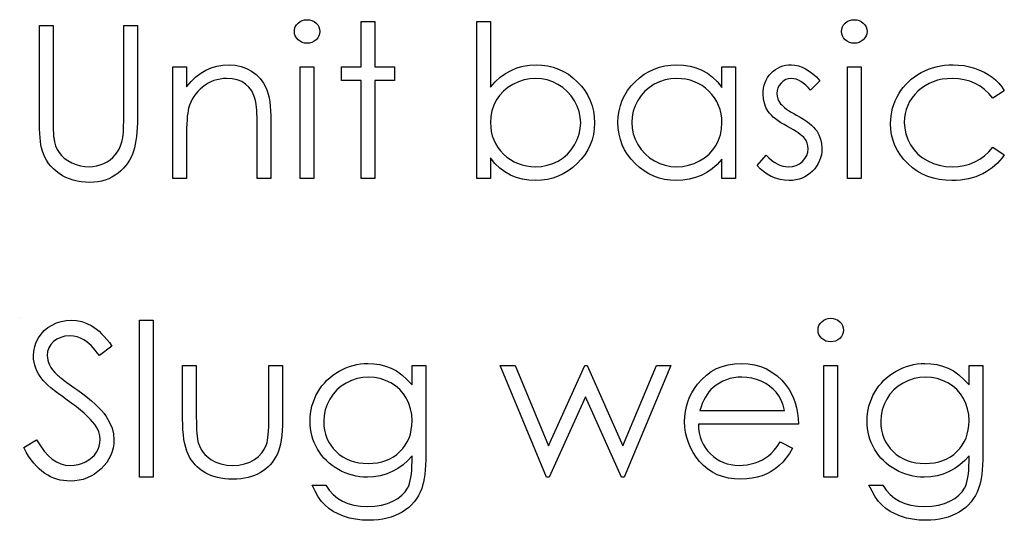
# Model space of a CAD drawing. Header units: inches. Extents: x -57.7 to -21.7, y -3.8 to 19.3.
# Tile 37 of 70: x -38.394 to -37.507, y 10.825 to 11.276. Entities that reach past the tile are written whole.
import ezdxf

# ---------------------------------------------------------------- set-up
doc = ezdxf.new("R2010")
doc.units = ezdxf.units.IN
doc.header["$LTSCALE"] = 0.5
doc.header["$MEASUREMENT"] = 0
doc.layers.add('APP-M-D', color=42, linetype='Continuous')

msp = doc.modelspace()

# ---------------------------------------------------------------- linework, layer by layer
at = {"layer": 'APP-M-D', "linetype": 'Continuous'}
msp.add_line((-38.39409, 11.00767), (-38.39409, 11.00767), dxfattribs=at)
for points in [[(-38.13523, 11.27593), (-38.13294, 11.27574), (-38.13081, 11.27516), (-38.12885, 11.27416), (-38.12709, 11.27281), (-38.1256, 11.27118), (-38.12455, 11.26936), (-38.12391, 11.2674), (-38.12369, 11.26527), (-38.12391, 11.2632), (-38.12455, 11.26127), (-38.1256, 11.25948), (-38.12709, 11.25785), (-38.12885, 11.2565), (-38.13081, 11.2555), (-38.13294, 11.25492), (-38.13523, 11.25473), (-38.13749, 11.25492), (-38.13956, 11.2555), (-38.14152, 11.2565), (-38.14329, 11.25785), (-38.14475, 11.25948), (-38.1458, 11.26127), (-38.14644, 11.2632), (-38.14666, 11.26527), (-38.14644, 11.2674), (-38.1458, 11.26936), (-38.14475, 11.27118), (-38.14329, 11.27281), (-38.14152, 11.27416), (-38.13956, 11.27516), (-38.13749, 11.27574), (-38.13523, 11.27593)], [(-38.08659, 11.27416), (-38.07423, 11.27416), (-38.07423, 11.23353), (-38.05656, 11.23353), (-38.05656, 11.22116), (-38.07423, 11.22116), (-38.07423, 11.13283), (-38.08659, 11.13283), (-38.08659, 11.22116), (-38.10426, 11.22116), (-38.10426, 11.23353), (-38.08659, 11.23353), (-38.08659, 11.27416)], [(-37.98236, 11.13283), (-37.98236, 11.27416), (-37.97, 11.27416), (-37.97, 11.21526), (-37.96572, 11.21998), (-37.96122, 11.22403), (-37.95644, 11.22748), (-37.95145, 11.2303), (-37.94618, 11.23248), (-37.94068, 11.23405), (-37.93491, 11.23499), (-37.92892, 11.2353), (-37.9236, 11.23505), (-37.91843, 11.23433), (-37.91349, 11.23314), (-37.90875, 11.23149), (-37.90422, 11.22933), (-37.89986, 11.22671), (-37.89572, 11.22362), (-37.89177, 11.22003), (-37.88815, 11.21611), (-37.88503, 11.212), (-37.88239, 11.20767), (-37.8802, 11.20314), (-37.87852, 11.19842), (-37.87733, 11.19348), (-37.87662, 11.18834), (-37.87637, 11.18299), (-37.87662, 11.17772), (-37.87733, 11.17264), (-37.87855, 11.16775), (-37.88026, 11.16306), (-37.88244, 11.15856), (-37.88512, 11.15428), (-37.88826, 11.15017), (-37.89191, 11.14628), (-37.89588, 11.14272), (-37.90008, 11.13962), (-37.90444, 11.137), (-37.90902, 11.13488), (-37.9138, 11.13319), (-37.91877, 11.13201), (-37.92396, 11.13132), (-37.92931, 11.13107), (-37.93544, 11.13137), (-37.94126, 11.13228), (-37.94678, 11.13383), (-37.95203, 11.13595), (-37.95697, 11.13877), (-37.96161, 11.14227), (-37.96594, 11.14652), (-37.97, 11.15147), (-37.97, 11.13283), (-37.98236, 11.13283)], [(-37.64235, 11.27593), (-37.64006, 11.27574), (-37.63793, 11.27516), (-37.63597, 11.27416), (-37.6342, 11.27281), (-37.63271, 11.27118), (-37.63167, 11.26936), (-37.63103, 11.2674), (-37.63081, 11.26527), (-37.63103, 11.2632), (-37.63167, 11.26127), (-37.63271, 11.25948), (-37.6342, 11.25785), (-37.63597, 11.2565), (-37.63793, 11.2555), (-37.64006, 11.25492), (-37.64235, 11.25473), (-37.64461, 11.25492), (-37.64668, 11.2555), (-37.64864, 11.2565), (-37.65041, 11.25785), (-37.65187, 11.25948), (-37.65292, 11.26127), (-37.65355, 11.2632), (-37.65378, 11.26527), (-37.65355, 11.2674), (-37.65292, 11.26936), (-37.65187, 11.27118), (-37.65041, 11.27281), (-37.64864, 11.27416), (-37.64668, 11.27516), (-37.64461, 11.27574), (-37.64235, 11.27593)], [(-38.37632, 11.27063), (-38.36395, 11.27063), (-38.36395, 11.18456), (-38.36392, 11.18142), (-38.36387, 11.1786), (-38.36381, 11.17614), (-38.36373, 11.17402), (-38.36365, 11.17225), (-38.36354, 11.17082), (-38.3634, 11.16974), (-38.36271, 11.16587), (-38.36169, 11.16231), (-38.36031, 11.15911), (-38.35862, 11.15621), (-38.3565, 11.15362), (-38.35388, 11.15122), (-38.35073, 11.14906), (-38.34711, 11.1471), (-38.34322, 11.1455), (-38.33933, 11.14434), (-38.33541, 11.14365), (-38.33149, 11.14343), (-38.32812, 11.14363), (-38.32481, 11.14415), (-38.32158, 11.14506), (-38.31841, 11.1463), (-38.3154, 11.1479), (-38.31266, 11.14975), (-38.31018, 11.15191), (-38.30794, 11.15431), (-38.30598, 11.15699), (-38.30427, 11.15997), (-38.30289, 11.16317), (-38.30176, 11.16667), (-38.30143, 11.16814), (-38.30115, 11.16996), (-38.30091, 11.17214), (-38.30071, 11.17462), (-38.30055, 11.17747), (-38.30044, 11.18067), (-38.30038, 11.1842), (-38.30035, 11.18807), (-38.30035, 11.27063), (-38.28799, 11.27063), (-38.28799, 11.1874), (-38.28804, 11.18291), (-38.28821, 11.17863), (-38.28848, 11.17454), (-38.28887, 11.1707), (-38.28937, 11.16709), (-38.28995, 11.16369), (-38.29066, 11.16049), (-38.29149, 11.15754), (-38.29246, 11.15475), (-38.29367, 11.15205), (-38.29508, 11.14942), (-38.29671, 11.14691), (-38.29859, 11.14445), (-38.30066, 11.14214), (-38.30295, 11.13987), (-38.30546, 11.13772), (-38.30814, 11.13576), (-38.31095, 11.13405), (-38.31393, 11.13258), (-38.31703, 11.1314), (-38.32025, 11.13049), (-38.32362, 11.12982), (-38.32716, 11.12944), (-38.3308, 11.1293), (-38.33477, 11.12944), (-38.33858, 11.1298), (-38.34225, 11.13043), (-38.34579, 11.13129), (-38.34918, 11.13242), (-38.35241, 11.13377), (-38.3555, 11.1354), (-38.35846, 11.13725), (-38.36122, 11.13932), (-38.36373, 11.14156), (-38.36602, 11.14396), (-38.36806, 11.14652), (-38.36986, 11.14923), (-38.37143, 11.15213), (-38.37276, 11.15516), (-38.37386, 11.15837), (-38.37444, 11.16057), (-38.37494, 11.1632), (-38.37535, 11.16623), (-38.37571, 11.16966), (-38.37596, 11.17349), (-38.37615, 11.17772), (-38.37629, 11.18235), (-38.37632, 11.1874), (-38.37632, 11.27063)], [(-38.25619, 11.23353), (-38.24382, 11.23353), (-38.24382, 11.21537), (-38.23976, 11.22023), (-38.23551, 11.22439), (-38.23104, 11.22782), (-38.22635, 11.23055), (-38.22146, 11.23262), (-38.21636, 11.23411), (-38.21103, 11.23499), (-38.20551, 11.2353), (-38.19993, 11.23494), (-38.19469, 11.23389), (-38.18977, 11.23209), (-38.18519, 11.22961), (-38.18105, 11.22652), (-38.17746, 11.22293), (-38.17448, 11.21885), (-38.17208, 11.21426), (-38.17109, 11.2117), (-38.17023, 11.20877), (-38.16951, 11.20554), (-38.16891, 11.20195), (-38.16846, 11.19803), (-38.16813, 11.19378), (-38.16791, 11.18917), (-38.16786, 11.18426), (-38.16786, 11.13283), (-38.18022, 11.13283), (-38.18022, 11.1802), (-38.18025, 11.18431), (-38.18031, 11.18807), (-38.18042, 11.19146), (-38.18058, 11.19453), (-38.1808, 11.1972), (-38.18105, 11.19952), (-38.18136, 11.20151), (-38.18169, 11.20311), (-38.18309, 11.20775), (-38.18505, 11.21178), (-38.18754, 11.21517), (-38.19055, 11.21796), (-38.19408, 11.22014), (-38.19811, 11.22169), (-38.20264, 11.22263), (-38.20766, 11.22293), (-38.21064, 11.22282), (-38.21354, 11.22246), (-38.21638, 11.22185), (-38.21912, 11.22103), (-38.22179, 11.21992), (-38.22439, 11.21862), (-38.2269, 11.21705), (-38.22933, 11.21526), (-38.23162, 11.21327), (-38.23369, 11.2112), (-38.23557, 11.20899), (-38.23725, 11.20667), (-38.23872, 11.20424), (-38.23998, 11.2017), (-38.24106, 11.19903), (-38.24192, 11.19627), (-38.24236, 11.19422), (-38.24275, 11.19179), (-38.24308, 11.18901), (-38.24335, 11.1858), (-38.24355, 11.18224), (-38.24371, 11.1783), (-38.24379, 11.17396), (-38.24382, 11.16924), (-38.24382, 11.13283), (-38.25619, 11.13283), (-38.25619, 11.23353)], [(-38.14136, 11.23353), (-38.12899, 11.23353), (-38.12899, 11.13283), (-38.14136, 11.13283), (-38.14136, 11.23353)], [(-37.74917, 11.23353), (-37.74917, 11.13283), (-37.76154, 11.13283), (-37.76154, 11.15025), (-37.76582, 11.14561), (-37.77032, 11.14164), (-37.77512, 11.13833), (-37.78014, 11.13568), (-37.78541, 11.13366), (-37.79091, 11.13223), (-37.79668, 11.13134), (-37.80267, 11.13107), (-37.80799, 11.13132), (-37.81313, 11.13203), (-37.81807, 11.13322), (-37.82282, 11.13488), (-37.82734, 11.13703), (-37.83171, 11.13965), (-37.83585, 11.14274), (-37.83979, 11.14633), (-37.84341, 11.15025), (-37.84653, 11.15436), (-37.84915, 11.1587), (-37.85133, 11.16325), (-37.85302, 11.168), (-37.8542, 11.17294), (-37.85492, 11.1781), (-37.85517, 11.18346), (-37.85492, 11.1887), (-37.8542, 11.19378), (-37.85299, 11.19864), (-37.85128, 11.20333), (-37.8491, 11.2078), (-37.84645, 11.21208), (-37.8433, 11.2162), (-37.83966, 11.22009), (-37.83568, 11.22365), (-37.83148, 11.22674), (-37.82712, 11.22936), (-37.82254, 11.23149), (-37.81777, 11.23317), (-37.8128, 11.23436), (-37.80764, 11.23505), (-37.80228, 11.2353), (-37.79613, 11.23499), (-37.79027, 11.23408), (-37.78472, 11.23254), (-37.77948, 11.23041), (-37.77454, 11.22762), (-37.76987, 11.22409), (-37.76557, 11.21987), (-37.76154, 11.2149), (-37.76154, 11.23353), (-37.74917, 11.23353)], [(-37.67321, 11.22097), (-37.6816, 11.21233), (-37.68381, 11.21481), (-37.68602, 11.21697), (-37.68822, 11.21879), (-37.69038, 11.22028), (-37.69256, 11.22144), (-37.69471, 11.22227), (-37.69686, 11.22276), (-37.69899, 11.22293), (-37.70158, 11.22268), (-37.70399, 11.22191), (-37.70622, 11.22064), (-37.70824, 11.21885), (-37.70992, 11.21672), (-37.71111, 11.21446), (-37.71182, 11.212), (-37.71207, 11.20938), (-37.71185, 11.207), (-37.71122, 11.20471), (-37.71014, 11.20245), (-37.70865, 11.20024), (-37.70768, 11.19911), (-37.70647, 11.19795), (-37.70503, 11.19671), (-37.70335, 11.19544), (-37.70142, 11.19411), (-37.69927, 11.19276), (-37.69689, 11.19132), (-37.69427, 11.18986), (-37.69107, 11.18804), (-37.68814, 11.18625), (-37.68546, 11.18445), (-37.68306, 11.18268), (-37.68094, 11.18092), (-37.67906, 11.17918), (-37.67746, 11.17744), (-37.67613, 11.17573), (-37.67409, 11.17217), (-37.6726, 11.16839), (-37.67174, 11.16438), (-37.67144, 11.16016), (-37.67158, 11.15718), (-37.67197, 11.15431), (-37.67263, 11.15155), (-37.67354, 11.14893), (-37.67475, 11.14639), (-37.67619, 11.14399), (-37.6779, 11.14169), (-37.67989, 11.13951), (-37.68207, 11.13753), (-37.68436, 11.13581), (-37.68679, 11.13438), (-37.68936, 11.13319), (-37.69206, 11.13225), (-37.6949, 11.13159), (-37.69786, 11.1312), (-37.70095, 11.13107), (-37.70512, 11.13129), (-37.70917, 11.13198), (-37.71315, 11.13311), (-37.71704, 11.13468), (-37.72071, 11.13667), (-37.72405, 11.13902), (-37.72706, 11.14169), (-37.72974, 11.1447), (-37.72154, 11.15403), (-37.71917, 11.15155), (-37.71677, 11.1494), (-37.71431, 11.14757), (-37.71185, 11.14608), (-37.70934, 11.14492), (-37.70677, 11.1441), (-37.70421, 11.1436), (-37.70158, 11.14343), (-37.69802, 11.14374), (-37.69474, 11.14465), (-37.69173, 11.14614), (-37.689, 11.14826), (-37.68673, 11.15078), (-37.6851, 11.15354), (-37.68414, 11.15646), (-37.68381, 11.15964), (-37.68403, 11.16226), (-37.68466, 11.16474), (-37.68571, 11.16706), (-37.6872, 11.16924), (-37.68817, 11.17029), (-37.68941, 11.17142), (-37.69093, 11.17264), (-37.6927, 11.17391), (-37.69474, 11.17523), (-37.69706, 11.17661), (-37.69962, 11.17808), (-37.70247, 11.17962), (-37.70553, 11.18136), (-37.70835, 11.1831), (-37.71089, 11.18484), (-37.7132, 11.18655), (-37.71525, 11.18826), (-37.71701, 11.18997), (-37.71856, 11.19168), (-37.71983, 11.19337), (-37.72184, 11.19687), (-37.72328, 11.20065), (-37.72416, 11.20463), (-37.72444, 11.20888), (-37.72433, 11.21167), (-37.724, 11.21432), (-37.72342, 11.21686), (-37.72265, 11.21929), (-37.72162, 11.22158), (-37.72038, 11.22376), (-37.71892, 11.22583), (-37.71724, 11.22776), (-37.71536, 11.22953), (-37.71337, 11.23105), (-37.71127, 11.23234), (-37.70906, 11.23342), (-37.70672, 11.23425), (-37.70426, 11.23483), (-37.70169, 11.23519), (-37.69899, 11.2353), (-37.69579, 11.23508), (-37.69259, 11.23441), (-37.68936, 11.23328), (-37.68613, 11.23171), (-37.68292, 11.22969), (-37.67969, 11.22724), (-37.67644, 11.22434), (-37.67321, 11.22097)], [(-37.64848, 11.23353), (-37.63611, 11.23353), (-37.63611, 11.13283), (-37.64848, 11.13283), (-37.64848, 11.23353)], [(-37.50715, 11.2117), (-37.5175, 11.20526), (-37.521, 11.2094), (-37.52484, 11.21299), (-37.52895, 11.21603), (-37.53337, 11.21851), (-37.53812, 11.22045), (-37.54317, 11.22183), (-37.5485, 11.22265), (-37.55416, 11.22293), (-37.55868, 11.22274), (-37.56304, 11.22221), (-37.56718, 11.2213), (-37.57113, 11.22006), (-37.57489, 11.21843), (-37.57845, 11.21644), (-37.58181, 11.21412), (-37.58499, 11.21142), (-37.58786, 11.20847), (-37.59034, 11.20535), (-37.59247, 11.20209), (-37.59418, 11.19867), (-37.59553, 11.19511), (-37.59647, 11.19138), (-37.59705, 11.18749), (-37.59724, 11.18346), (-37.59688, 11.17819), (-37.59584, 11.17308), (-37.59407, 11.16811), (-37.59161, 11.16331), (-37.58852, 11.15886), (-37.58491, 11.15492), (-37.58079, 11.15152), (-37.57613, 11.14865), (-37.57105, 11.14636), (-37.56569, 11.14473), (-37.56003, 11.14376), (-37.55407, 11.14343), (-37.54861, 11.14371), (-37.54339, 11.14454), (-37.53845, 11.14592), (-37.53373, 11.14785), (-37.52928, 11.15033), (-37.52512, 11.15337), (-37.52117, 11.15696), (-37.5175, 11.1611), (-37.50715, 11.15431), (-37.50902, 11.15163), (-37.51107, 11.14909), (-37.51327, 11.14672), (-37.51562, 11.14451), (-37.51811, 11.14244), (-37.52078, 11.14053), (-37.5236, 11.13877), (-37.52655, 11.13717), (-37.52964, 11.13573), (-37.53285, 11.13449), (-37.53613, 11.13344), (-37.53955, 11.13258), (-37.54306, 11.13192), (-37.5467, 11.13145), (-37.55043, 11.13115), (-37.55427, 11.13107), (-37.56012, 11.13129), (-37.56569, 11.13201), (-37.57102, 11.13316), (-37.5761, 11.13479), (-37.58093, 11.13689), (-37.58551, 11.13946), (-37.58982, 11.14249), (-37.59388, 11.146), (-37.59758, 11.14984), (-37.60075, 11.15389), (-37.60345, 11.15812), (-37.60566, 11.16256), (-37.6074, 11.16723), (-37.60862, 11.17206), (-37.60936, 11.17711), (-37.60961, 11.18235), (-37.6095, 11.18591), (-37.60914, 11.18942), (-37.60859, 11.19287), (-37.60776, 11.19624), (-37.60674, 11.19955), (-37.60547, 11.20281), (-37.60398, 11.20598), (-37.60227, 11.2091), (-37.60034, 11.21211), (-37.59824, 11.21493), (-37.59597, 11.2176), (-37.59352, 11.22009), (-37.59092, 11.22241), (-37.58813, 11.22456), (-37.58515, 11.22655), (-37.58203, 11.22837), (-37.57878, 11.23), (-37.57541, 11.2314), (-37.57196, 11.23259), (-37.5684, 11.23356), (-37.56475, 11.23433), (-37.56103, 11.23485), (-37.55719, 11.23519), (-37.55324, 11.2353), (-37.5483, 11.2351), (-37.54342, 11.23452), (-37.53864, 11.23359), (-37.53395, 11.23223), (-37.52948, 11.23058), (-37.52534, 11.2287), (-37.52158, 11.22657), (-37.51816, 11.22423), (-37.51504, 11.22161), (-37.51217, 11.21865), (-37.50952, 11.21534), (-37.50715, 11.2117)], [(-37.92942, 11.14343), (-37.92401, 11.14376), (-37.91882, 11.14473), (-37.91385, 11.14636), (-37.90908, 11.14862), (-37.90466, 11.15147), (-37.90071, 11.15486), (-37.89724, 11.15875), (-37.89425, 11.16317), (-37.89183, 11.16792), (-37.89011, 11.17283), (-37.88907, 11.17783), (-37.88873, 11.18299), (-37.88909, 11.18815), (-37.89011, 11.1932), (-37.89188, 11.19811), (-37.89431, 11.20292), (-37.89732, 11.20739), (-37.9008, 11.21134), (-37.90477, 11.21476), (-37.90922, 11.21766), (-37.91396, 11.21998), (-37.9189, 11.22161), (-37.92398, 11.2226), (-37.92923, 11.22293), (-37.93458, 11.2226), (-37.93977, 11.22161), (-37.94485, 11.21998), (-37.94979, 11.21766), (-37.95437, 11.21479), (-37.9584, 11.21147), (-37.96188, 11.20769), (-37.96478, 11.20344), (-37.96707, 11.19883), (-37.9687, 11.19397), (-37.96967, 11.18881), (-37.97, 11.18337), (-37.9698, 11.17921), (-37.96925, 11.1752), (-37.96834, 11.17137), (-37.96707, 11.16772), (-37.96542, 11.16425), (-37.9634, 11.16093), (-37.96103, 11.15781), (-37.95829, 11.15486), (-37.95529, 11.15218), (-37.95208, 11.14986), (-37.94874, 11.1479), (-37.94521, 11.1463), (-37.94151, 11.14503), (-37.93765, 11.14415), (-37.93362, 11.1436), (-37.92942, 11.14343)], [(-37.80211, 11.22293), (-37.80753, 11.2226), (-37.81271, 11.22163), (-37.81768, 11.22), (-37.82246, 11.21774), (-37.82688, 11.2149), (-37.83082, 11.2115), (-37.8343, 11.20761), (-37.83731, 11.20317), (-37.83971, 11.19842), (-37.84142, 11.19351), (-37.84247, 11.18848), (-37.8428, 11.18332), (-37.84244, 11.17819), (-37.84142, 11.17316), (-37.83968, 11.16825), (-37.83725, 11.16345), (-37.83422, 11.15897), (-37.83074, 11.15503), (-37.82676, 11.1516), (-37.82232, 11.14871), (-37.81755, 11.14639), (-37.8126, 11.14476), (-37.8075, 11.14376), (-37.80223, 11.14343), (-37.79687, 11.14376), (-37.79165, 11.14473), (-37.7866, 11.14636), (-37.78169, 11.14865), (-37.77713, 11.15149), (-37.7731, 11.15481), (-37.76968, 11.15859), (-37.76678, 11.16281), (-37.76449, 11.16742), (-37.76284, 11.17233), (-37.76187, 11.1775), (-37.76154, 11.18296), (-37.76173, 11.18713), (-37.76228, 11.19113), (-37.76319, 11.19497), (-37.76446, 11.19861), (-37.76612, 11.20209), (-37.76814, 11.2054), (-37.77051, 11.20852), (-37.77327, 11.21147), (-37.77628, 11.21415), (-37.77945, 11.2165), (-37.78282, 11.21846), (-37.78633, 11.22006), (-37.79002, 11.22133), (-37.79389, 11.22221), (-37.79792, 11.22276), (-37.80211, 11.22293)], [(-38.39045, 10.89039), (-38.3788, 10.89737), (-38.37546, 10.89199), (-38.37201, 10.88732), (-38.36842, 10.88338), (-38.3647, 10.88015), (-38.36086, 10.87763), (-38.35688, 10.87584), (-38.35277, 10.87476), (-38.34855, 10.8744), (-38.34493, 10.8746), (-38.34143, 10.8752), (-38.33803, 10.8762), (-38.33475, 10.87761), (-38.33171, 10.87935), (-38.32906, 10.88139), (-38.3268, 10.88368), (-38.32492, 10.88625), (-38.32346, 10.88901), (-38.32238, 10.89185), (-38.32177, 10.89475), (-38.32155, 10.89776), (-38.32186, 10.90118), (-38.32279, 10.9046), (-38.32434, 10.90794), (-38.32649, 10.91128), (-38.32837, 10.91363), (-38.33058, 10.91608), (-38.33317, 10.91865), (-38.3361, 10.92136), (-38.33938, 10.92415), (-38.343, 10.92707), (-38.347, 10.93011), (-38.35134, 10.93325), (-38.35567, 10.93637), (-38.35956, 10.9393), (-38.36301, 10.94198), (-38.36605, 10.94443), (-38.36867, 10.94667), (-38.37085, 10.94866), (-38.37259, 10.95045), (-38.37392, 10.952), (-38.37571, 10.95445), (-38.37728, 10.95694), (-38.37861, 10.95948), (-38.37968, 10.9621), (-38.38054, 10.96472), (-38.38115, 10.96743), (-38.38151, 10.97019), (-38.38162, 10.97298), (-38.38134, 10.97734), (-38.38051, 10.98153), (-38.37916, 10.98551), (-38.37726, 10.98929), (-38.37483, 10.99277), (-38.37198, 10.99589), (-38.36867, 10.99856), (-38.36494, 11.00088), (-38.36089, 11.00273), (-38.35664, 11.00408), (-38.35225, 11.00486), (-38.34766, 11.00513), (-38.34281, 11.00483), (-38.33809, 11.00389), (-38.33356, 11.00232), (-38.32917, 11.00014), (-38.32699, 10.99876), (-38.32481, 10.99713), (-38.32257, 10.99522), (-38.32031, 10.99307), (-38.31802, 10.99064), (-38.3157, 10.98796), (-38.31333, 10.98501), (-38.31095, 10.98181), (-38.32213, 10.97333), (-38.32417, 10.97593), (-38.32613, 10.97828), (-38.32801, 10.9804), (-38.32983, 10.98228), (-38.33154, 10.98393), (-38.3332, 10.98537), (-38.3348, 10.98658), (-38.33629, 10.98755), (-38.33927, 10.98907), (-38.34239, 10.99014), (-38.34565, 10.99078), (-38.34905, 10.991), (-38.3533, 10.9907), (-38.35713, 10.98973), (-38.36056, 10.98816), (-38.36359, 10.98595), (-38.36608, 10.9833), (-38.36784, 10.98035), (-38.36889, 10.97709), (-38.36925, 10.97355), (-38.36914, 10.97135), (-38.36875, 10.96917), (-38.36817, 10.96701), (-38.36732, 10.96489), (-38.36613, 10.96273), (-38.36456, 10.9605), (-38.36257, 10.95818), (-38.36017, 10.95575), (-38.35926, 10.95495), (-38.35796, 10.9539), (-38.35625, 10.9526), (-38.35412, 10.951), (-38.35161, 10.94915), (-38.34869, 10.94706), (-38.34537, 10.94468), (-38.34165, 10.94203), (-38.33718, 10.93875), (-38.33306, 10.93557), (-38.32934, 10.93248), (-38.32597, 10.92947), (-38.32296, 10.92657), (-38.32031, 10.92376), (-38.31802, 10.92103), (-38.31611, 10.91838), (-38.31308, 10.91319), (-38.31093, 10.908), (-38.30963, 10.90278), (-38.30919, 10.89756), (-38.30935, 10.89386), (-38.3099, 10.89028), (-38.31079, 10.88683), (-38.31206, 10.88349), (-38.31366, 10.88026), (-38.31565, 10.87716), (-38.31796, 10.87421), (-38.32067, 10.87137), (-38.32362, 10.86877), (-38.32671, 10.86651), (-38.32997, 10.8646), (-38.33337, 10.86306), (-38.33693, 10.86184), (-38.34065, 10.86096), (-38.34452, 10.86044), (-38.34855, 10.86027), (-38.35167, 10.86038), (-38.35473, 10.86071), (-38.35771, 10.86124), (-38.36061, 10.86201), (-38.36343, 10.86298), (-38.36619, 10.86416), (-38.36886, 10.86557), (-38.37149, 10.8672), (-38.37403, 10.86908), (-38.37651, 10.87126), (-38.37897, 10.87371), (-38.38137, 10.87647), (-38.38371, 10.87951), (-38.38601, 10.88285), (-38.38824, 10.88647), (-38.39045, 10.89039)], [(-38.28622, 11.00513), (-38.27385, 11.00513), (-38.27385, 10.8638), (-38.28622, 10.8638), (-38.28622, 11.00513)], [(-37.66355, 11.0069), (-37.66126, 11.00671), (-37.65913, 11.00613), (-37.65717, 11.00513), (-37.6554, 11.00378), (-37.65391, 11.00215), (-37.65286, 11.00033), (-37.65223, 10.99837), (-37.65201, 10.99624), (-37.65223, 10.99417), (-37.65286, 10.99224), (-37.65391, 10.99045), (-37.6554, 10.98882), (-37.65717, 10.98747), (-37.65913, 10.98647), (-37.66126, 10.98589), (-37.66355, 10.9857), (-37.66581, 10.98589), (-37.66788, 10.98647), (-37.66984, 10.98747), (-37.67161, 10.98882), (-37.67307, 10.99045), (-37.67412, 10.99224), (-37.67475, 10.99417), (-37.67497, 10.99624), (-37.67475, 10.99837), (-37.67412, 11.00033), (-37.67307, 11.00215), (-37.67161, 11.00378), (-37.66984, 11.00513), (-37.66788, 11.00613), (-37.66581, 11.00671), (-37.66355, 11.0069)], [(-38.24735, 10.9645), (-38.23499, 10.9645), (-38.23499, 10.9178), (-38.23496, 10.91368), (-38.23488, 10.90993), (-38.23471, 10.90648), (-38.23449, 10.90336), (-38.23422, 10.9006), (-38.23388, 10.89814), (-38.2335, 10.89605), (-38.23303, 10.89425), (-38.2322, 10.89201), (-38.23123, 10.88989), (-38.23008, 10.8879), (-38.22878, 10.88603), (-38.22729, 10.88426), (-38.22563, 10.88263), (-38.22384, 10.88111), (-38.22185, 10.87973), (-38.21752, 10.87741), (-38.21277, 10.87573), (-38.20763, 10.87474), (-38.20211, 10.8744), (-38.19659, 10.87474), (-38.19151, 10.8757), (-38.18688, 10.87733), (-38.18268, 10.87959), (-38.17901, 10.88238), (-38.17595, 10.88561), (-38.17349, 10.88923), (-38.17167, 10.89326), (-38.1712, 10.89491), (-38.17078, 10.89696), (-38.17042, 10.89941), (-38.17012, 10.90228), (-38.1699, 10.90557), (-38.16976, 10.90924), (-38.16965, 10.91332), (-38.16962, 10.9178), (-38.16962, 10.9645), (-38.15726, 10.9645), (-38.15726, 10.91548), (-38.15734, 10.91048), (-38.15756, 10.90579), (-38.15795, 10.9014), (-38.1585, 10.89737), (-38.15919, 10.89362), (-38.16005, 10.89022), (-38.16107, 10.88713), (-38.16223, 10.88434), (-38.16355, 10.8818), (-38.16501, 10.8794), (-38.16667, 10.87714), (-38.16844, 10.87501), (-38.1704, 10.87302), (-38.17249, 10.8712), (-38.17476, 10.86949), (-38.17719, 10.86794), (-38.17975, 10.86656), (-38.18249, 10.86535), (-38.18539, 10.86436), (-38.18842, 10.86353), (-38.19165, 10.86287), (-38.19502, 10.8624), (-38.19852, 10.86212), (-38.20222, 10.86204), (-38.20589, 10.86212), (-38.20943, 10.8624), (-38.2128, 10.86287), (-38.21603, 10.86353), (-38.21909, 10.86436), (-38.22199, 10.86535), (-38.22475, 10.86656), (-38.22734, 10.86794), (-38.22977, 10.86949), (-38.23206, 10.8712), (-38.23419, 10.87305), (-38.23615, 10.87504), (-38.23794, 10.87719), (-38.23957, 10.87948), (-38.24106, 10.88191), (-38.24239, 10.88448), (-38.24355, 10.88729), (-38.24457, 10.89044), (-38.24542, 10.89395), (-38.24611, 10.89776), (-38.24666, 10.90192), (-38.24705, 10.9064), (-38.24727, 10.91123), (-38.24735, 10.91639), (-38.24735, 10.9645)], [(-38.04066, 10.9645), (-38.0283, 10.9645), (-38.0283, 10.88459), (-38.02835, 10.87948), (-38.02852, 10.87474), (-38.02882, 10.87035), (-38.02921, 10.86632), (-38.02973, 10.86262), (-38.03037, 10.85931), (-38.03111, 10.85632), (-38.03197, 10.8537), (-38.03335, 10.85033), (-38.03495, 10.84719), (-38.03677, 10.84423), (-38.03884, 10.84147), (-38.04116, 10.83891), (-38.04367, 10.83653), (-38.04643, 10.83435), (-38.04944, 10.83239), (-38.05261, 10.83065), (-38.05595, 10.82913), (-38.05946, 10.82784), (-38.06313, 10.82682), (-38.06694, 10.82599), (-38.07092, 10.82541), (-38.07506, 10.82505), (-38.07933, 10.82494), (-38.08557, 10.82516), (-38.09148, 10.82588), (-38.09708, 10.82701), (-38.10236, 10.82864), (-38.10721, 10.83065), (-38.1116, 10.83297), (-38.11549, 10.83559), (-38.11894, 10.83855), (-38.12209, 10.84203), (-38.1251, 10.84619), (-38.128, 10.85111), (-38.13076, 10.85674), (-38.11839, 10.85674), (-38.11527, 10.8521), (-38.11171, 10.84813), (-38.10774, 10.84476), (-38.10335, 10.84205), (-38.09846, 10.83998), (-38.09303, 10.83849), (-38.08706, 10.83761), (-38.08052, 10.83731), (-38.07406, 10.83761), (-38.06813, 10.83849), (-38.06272, 10.83998), (-38.05783, 10.84205), (-38.05353, 10.84459), (-38.04988, 10.84744), (-38.04693, 10.85058), (-38.04461, 10.85403), (-38.04367, 10.85599), (-38.04287, 10.85823), (-38.04221, 10.86077), (-38.04166, 10.86361), (-38.04121, 10.86673), (-38.04091, 10.87015), (-38.04072, 10.87388), (-38.04066, 10.87788), (-38.04066, 10.8831), (-38.04453, 10.87871), (-38.04878, 10.87485), (-38.05344, 10.87153), (-38.05852, 10.86877), (-38.06388, 10.86659), (-38.0694, 10.86505), (-38.07506, 10.86411), (-38.08091, 10.8638), (-38.08436, 10.86391), (-38.08775, 10.86425), (-38.09109, 10.86477), (-38.09438, 10.86552), (-38.09761, 10.86648), (-38.10078, 10.86767), (-38.10393, 10.86905), (-38.10699, 10.87065), (-38.10995, 10.87244), (-38.11273, 10.87438), (-38.11536, 10.87645), (-38.11781, 10.87868), (-38.12008, 10.88106), (-38.12217, 10.88357), (-38.12411, 10.88625), (-38.12587, 10.88906), (-38.12742, 10.89199), (-38.12877, 10.895), (-38.12993, 10.89806), (-38.13087, 10.90121), (-38.13159, 10.90441), (-38.13211, 10.90769), (-38.13242, 10.91106), (-38.13253, 10.91448), (-38.13242, 10.91791), (-38.13208, 10.9213), (-38.13156, 10.92461), (-38.13079, 10.92787), (-38.12982, 10.93107), (-38.12863, 10.93422), (-38.12723, 10.93728), (-38.1256, 10.94032), (-38.12378, 10.94325), (-38.12179, 10.94601), (-38.11963, 10.9486), (-38.11732, 10.95106), (-38.11483, 10.95335), (-38.11218, 10.95547), (-38.10937, 10.95746), (-38.10639, 10.95928), (-38.10329, 10.96091), (-38.10017, 10.96235), (-38.097, 10.96353), (-38.0938, 10.96453), (-38.09054, 10.96527), (-38.08723, 10.96583), (-38.08389, 10.96616), (-38.08052, 10.96627), (-38.07497, 10.96599), (-38.06962, 10.96519), (-38.06446, 10.96387), (-38.05949, 10.96199), (-38.05466, 10.95945), (-38.04988, 10.95608), (-38.04524, 10.95189), (-38.04066, 10.94689), (-38.04066, 10.9645)], [(-37.96116, 10.9645), (-37.94789, 10.9645), (-37.91788, 10.89207), (-37.88501, 10.9645), (-37.88291, 10.9645), (-37.85075, 10.89207), (-37.82047, 10.9645), (-37.80747, 10.9645), (-37.84956, 10.8638), (-37.85213, 10.8638), (-37.88432, 10.93624), (-37.91717, 10.8638), (-37.91946, 10.8638), (-37.96116, 10.9645)], [(-37.70893, 10.8956), (-37.69794, 10.88983), (-37.70065, 10.88522), (-37.70354, 10.88108), (-37.70664, 10.87739), (-37.70995, 10.87418), (-37.71345, 10.8714), (-37.71715, 10.86897), (-37.7211, 10.86687), (-37.72524, 10.86513), (-37.72963, 10.86378), (-37.73429, 10.86281), (-37.73923, 10.86223), (-37.74445, 10.86204), (-37.75025, 10.86229), (-37.75571, 10.86303), (-37.76085, 10.86427), (-37.76568, 10.86601), (-37.77015, 10.86825), (-37.77432, 10.87098), (-37.77818, 10.87421), (-37.78169, 10.87794), (-37.78484, 10.88197), (-37.78757, 10.88614), (-37.78986, 10.89044), (-37.79174, 10.89489), (-37.79323, 10.89944), (-37.79428, 10.90411), (-37.79488, 10.90894), (-37.7951, 10.91388), (-37.79491, 10.91851), (-37.79439, 10.92304), (-37.79348, 10.92743), (-37.79221, 10.93171), (-37.79058, 10.93585), (-37.78859, 10.93985), (-37.78622, 10.94374), (-37.78351, 10.9475), (-37.77967, 10.95189), (-37.77553, 10.95572), (-37.77109, 10.95893), (-37.76631, 10.96158), (-37.76123, 10.96362), (-37.75585, 10.96511), (-37.75017, 10.96596), (-37.74415, 10.96627), (-37.73797, 10.96596), (-37.73209, 10.96503), (-37.72654, 10.96348), (-37.72132, 10.96133), (-37.71641, 10.95854), (-37.71182, 10.95512), (-37.70755, 10.95109), (-37.7036, 10.94645), (-37.70106, 10.94283), (-37.69888, 10.93902), (-37.697, 10.93497), (-37.69548, 10.93071), (-37.69427, 10.92624), (-37.69339, 10.92155), (-37.69286, 10.91664), (-37.69264, 10.9115), (-37.78274, 10.9115), (-37.78249, 10.90753), (-37.78194, 10.90372), (-37.78105, 10.9001), (-37.77984, 10.89668), (-37.77835, 10.89345), (-37.77653, 10.89039), (-37.77437, 10.88752), (-37.77192, 10.88481), (-37.76921, 10.88238), (-37.76637, 10.88026), (-37.76336, 10.87846), (-37.76019, 10.877), (-37.75687, 10.87587), (-37.7534, 10.87507), (-37.74978, 10.87457), (-37.746, 10.8744), (-37.7423, 10.87454), (-37.73868, 10.87498), (-37.73509, 10.87573), (-37.73156, 10.87675), (-37.72817, 10.87802), (-37.72505, 10.87951), (-37.7222, 10.88117), (-37.71961, 10.88302), (-37.7171, 10.88525), (-37.71447, 10.88812), (-37.71174, 10.89155), (-37.70893, 10.8956)], [(-37.66967, 10.9645), (-37.65731, 10.9645), (-37.65731, 10.8638), (-37.66967, 10.8638), (-37.66967, 10.9645)], [(-37.53895, 10.9645), (-37.52658, 10.9645), (-37.52658, 10.88459), (-37.52663, 10.87948), (-37.5268, 10.87474), (-37.5271, 10.87035), (-37.52749, 10.86632), (-37.52801, 10.86262), (-37.52865, 10.85931), (-37.5294, 10.85632), (-37.53025, 10.8537), (-37.53163, 10.85033), (-37.53323, 10.84719), (-37.53505, 10.84423), (-37.53712, 10.84147), (-37.53944, 10.83891), (-37.54195, 10.83653), (-37.54471, 10.83435), (-37.54772, 10.83239), (-37.5509, 10.83065), (-37.55424, 10.82913), (-37.55774, 10.82784), (-37.56141, 10.82682), (-37.56522, 10.82599), (-37.5692, 10.82541), (-37.57334, 10.82505), (-37.57762, 10.82494), (-37.58386, 10.82516), (-37.58976, 10.82588), (-37.59537, 10.82701), (-37.60064, 10.82864), (-37.6055, 10.83065), (-37.60989, 10.83297), (-37.61378, 10.83559), (-37.61723, 10.83855), (-37.62038, 10.84203), (-37.62338, 10.84619), (-37.62628, 10.85111), (-37.62904, 10.85674), (-37.61668, 10.85674), (-37.61356, 10.8521), (-37.61, 10.84813), (-37.60602, 10.84476), (-37.60163, 10.84205), (-37.59675, 10.83998), (-37.59131, 10.83849), (-37.58535, 10.83761), (-37.5788, 10.83731), (-37.57235, 10.83761), (-37.56641, 10.83849), (-37.561, 10.83998), (-37.55612, 10.84205), (-37.55181, 10.84459), (-37.54817, 10.84744), (-37.54521, 10.85058), (-37.54289, 10.85403), (-37.54195, 10.85599), (-37.54115, 10.85823), (-37.54049, 10.86077), (-37.53994, 10.86361), (-37.5395, 10.86673), (-37.53919, 10.87015), (-37.539, 10.87388), (-37.53895, 10.87788), (-37.53895, 10.8831), (-37.54281, 10.87871), (-37.54706, 10.87485), (-37.55173, 10.87153), (-37.55681, 10.86877), (-37.56216, 10.86659), (-37.56768, 10.86505), (-37.57334, 10.86411), (-37.57919, 10.8638), (-37.58264, 10.86391), (-37.58604, 10.86425), (-37.58938, 10.86477), (-37.59266, 10.86552), (-37.59589, 10.86648), (-37.59907, 10.86767), (-37.60221, 10.86905), (-37.60528, 10.87065), (-37.60823, 10.87244), (-37.61102, 10.87438), (-37.61364, 10.87645), (-37.6161, 10.87868), (-37.61836, 10.88106), (-37.62046, 10.88357), (-37.62239, 10.88625), (-37.62416, 10.88906), (-37.6257, 10.89199), (-37.62706, 10.895), (-37.62821, 10.89806), (-37.62915, 10.90121), (-37.62987, 10.90441), (-37.6304, 10.90769), (-37.6307, 10.91106), (-37.63081, 10.91448), (-37.6307, 10.91791), (-37.63037, 10.9213), (-37.62984, 10.92461), (-37.62907, 10.92787), (-37.6281, 10.93107), (-37.62692, 10.93422), (-37.62551, 10.93728), (-37.62388, 10.94032), (-37.62206, 10.94325), (-37.62007, 10.94601), (-37.61792, 10.9486), (-37.6156, 10.95106), (-37.61312, 10.95335), (-37.61047, 10.95547), (-37.60765, 10.95746), (-37.60467, 10.95928), (-37.60158, 10.96091), (-37.59846, 10.96235), (-37.59528, 10.96353), (-37.59208, 10.96453), (-37.58882, 10.96527), (-37.58551, 10.96583), (-37.58217, 10.96616), (-37.5788, 10.96627), (-37.57326, 10.96599), (-37.5679, 10.96519), (-37.56274, 10.96387), (-37.55777, 10.96199), (-37.55294, 10.95945), (-37.54817, 10.95608), (-37.54353, 10.95189), (-37.53895, 10.94689), (-37.53895, 10.9645)], [(-38.07953, 10.9539), (-38.08494, 10.95357), (-38.09015, 10.95258), (-38.09515, 10.95095), (-38.09998, 10.94863), (-38.10445, 10.94576), (-38.1084, 10.94236), (-38.11185, 10.93847), (-38.1148, 10.93408), (-38.11715, 10.92933), (-38.11881, 10.92442), (-38.11983, 10.91929), (-38.12016, 10.91399), (-38.11999, 10.90998), (-38.11947, 10.90615), (-38.11859, 10.90248), (-38.11737, 10.89903), (-38.11583, 10.89571), (-38.11392, 10.89259), (-38.11166, 10.88964), (-38.10906, 10.88688), (-38.10619, 10.88437), (-38.1031, 10.88219), (-38.09979, 10.88037), (-38.09631, 10.87885), (-38.09261, 10.87769), (-38.08869, 10.87683), (-38.08458, 10.87634), (-38.08027, 10.87617), (-38.07591, 10.87634), (-38.07177, 10.87683), (-38.06785, 10.87766), (-38.06415, 10.87882), (-38.06067, 10.88031), (-38.05742, 10.88216), (-38.05435, 10.88431), (-38.05154, 10.8868), (-38.049, 10.88956), (-38.04679, 10.89254), (-38.04491, 10.89571), (-38.04337, 10.89908), (-38.04218, 10.90267), (-38.04135, 10.90648), (-38.04083, 10.91048), (-38.04066, 10.9147), (-38.04097, 10.9202), (-38.0419, 10.92536), (-38.04348, 10.93025), (-38.04566, 10.9348), (-38.04842, 10.939), (-38.0517, 10.94272), (-38.05548, 10.94598), (-38.05982, 10.94877), (-38.06448, 10.951), (-38.06931, 10.95263), (-38.07434, 10.95357), (-38.07953, 10.9539)], [(-37.70501, 10.92387), (-37.70647, 10.92875), (-37.70826, 10.93312), (-37.71033, 10.93695), (-37.71271, 10.94027), (-37.71541, 10.94319), (-37.71856, 10.94581), (-37.72209, 10.94813), (-37.72604, 10.95015), (-37.73024, 10.9518), (-37.73457, 10.95296), (-37.73899, 10.95368), (-37.74351, 10.9539), (-37.74721, 10.95376), (-37.7508, 10.95332), (-37.75425, 10.95258), (-37.75754, 10.95156), (-37.76074, 10.9502), (-37.76377, 10.9486), (-37.76667, 10.94667), (-37.76946, 10.94446), (-37.77139, 10.94264), (-37.77319, 10.9406), (-37.77487, 10.93836), (-37.77642, 10.9359), (-37.77785, 10.9332), (-37.77918, 10.9303), (-37.78036, 10.92721), (-37.78144, 10.92387), (-37.70501, 10.92387)], [(-37.57781, 10.9539), (-37.58322, 10.95357), (-37.58844, 10.95258), (-37.59343, 10.95095), (-37.59827, 10.94863), (-37.60274, 10.94576), (-37.60668, 10.94236), (-37.61013, 10.93847), (-37.61309, 10.93408), (-37.61543, 10.92933), (-37.61709, 10.92442), (-37.61811, 10.91929), (-37.61844, 10.91399), (-37.61828, 10.90998), (-37.61775, 10.90615), (-37.61687, 10.90248), (-37.61566, 10.89903), (-37.61411, 10.89571), (-37.6122, 10.89259), (-37.60994, 10.88964), (-37.60735, 10.88688), (-37.60448, 10.88437), (-37.60138, 10.88219), (-37.59807, 10.88037), (-37.59459, 10.87885), (-37.5909, 10.87769), (-37.58698, 10.87683), (-37.58286, 10.87634), (-37.57856, 10.87617), (-37.5742, 10.87634), (-37.57005, 10.87683), (-37.56613, 10.87766), (-37.56244, 10.87882), (-37.55896, 10.88031), (-37.5557, 10.88216), (-37.55264, 10.88431), (-37.54982, 10.8868), (-37.54728, 10.88956), (-37.54507, 10.89254), (-37.5432, 10.89571), (-37.54165, 10.89908), (-37.54046, 10.90267), (-37.53964, 10.90648), (-37.53911, 10.91048), (-37.53895, 10.9147), (-37.53925, 10.9202), (-37.54019, 10.92536), (-37.54176, 10.93025), (-37.54394, 10.9348), (-37.5467, 10.939), (-37.54999, 10.94272), (-37.55377, 10.94598), (-37.5581, 10.94877), (-37.56277, 10.951), (-37.5676, 10.95263), (-37.57262, 10.95357), (-37.57781, 10.9539)]]:
    msp.add_lwpolyline(points, dxfattribs=at)

doc.saveas('drawing.dxf')
